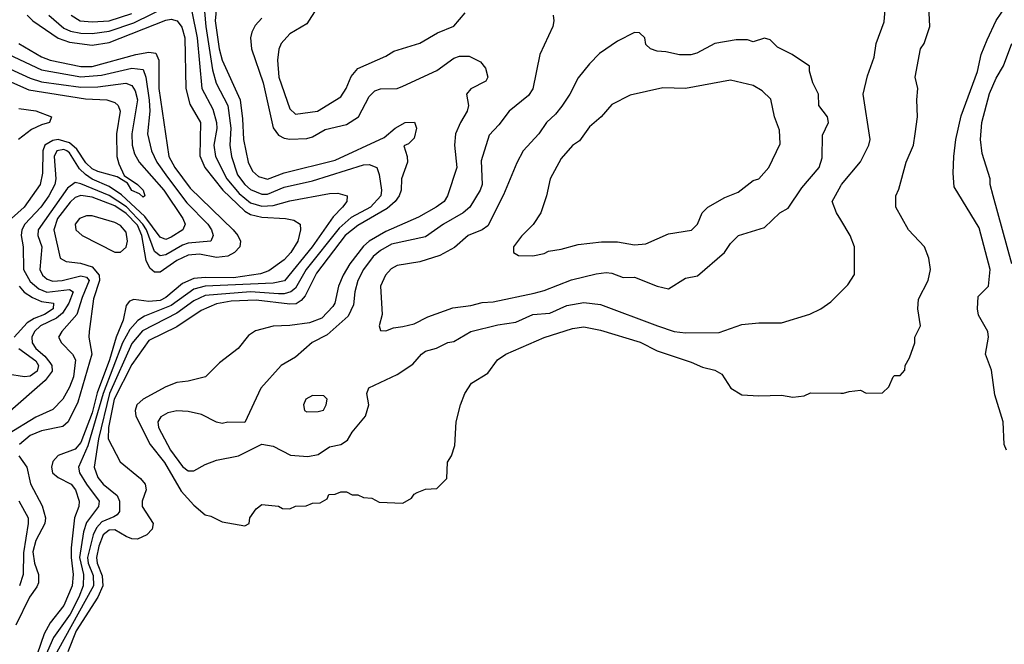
# Model space of a CAD drawing. Header units: inches. Extents: x 1793402 to 1900366, y 320852 to 470679.
# Tile 160 of 256: x 1817093 to 1820579, y 387663 to 389874. Entities that reach past the tile are written whole.
import ezdxf

# ---------------------------------------------------------------- set-up
doc = ezdxf.new("R2010")
doc.units = ezdxf.units.IN
doc.header["$MEASUREMENT"] = 0
doc.layers.add('B8318', color=7, linetype='Continuous')
doc.layers.add('B8328', color=7, linetype='Continuous')

msp = doc.modelspace()

# ---------------------------------------------------------------- linework, layer by layer
at = {"layer": 'B8318', "color": 4}
for points, elevation in [([(1817794.9, 389970), (1817785.2, 389870), (1817799.7, 389770), (1817810.2, 389730), (1817873.8, 389590), (1817882.6, 389522.6), (1817885.5, 389450), (1817901.7, 389370), (1817917.1, 389337.1), (1817938.2, 389318.2), (1817970, 389308.9), (1818030, 389331.5), (1818210, 389376.5), (1818383.1, 389456.9), (1818422, 389490), (1818458, 389510), (1818490.5, 389510.5), (1818498, 389490), (1818490, 389454), (1818470, 389434), (1818452.7, 389427.3), (1818464.9, 389390), (1818466.4, 389370), (1818444.4, 389310), (1818444.2, 389270), (1818436.9, 389250), (1818422.3, 389230), (1818394.4, 389205.6), (1818290, 389145.8), (1818245.5, 389110), (1818144, 388976), (1818103.5, 388896.5), (1818090, 388879.7), (1818071.5, 388868.5), (1818050, 388866.5), (1817930, 388880.7), (1817842.3, 388877.7), (1817790, 388868.4), (1817735.3, 388844.7), (1817650, 388786.6), (1817550, 388738.7), (1817490, 388653.3), (1817428.2, 388530), (1817407.5, 388430), (1817406.4, 388390), (1817448.7, 388308.7), (1817520.5, 388250), (1817537.1, 388230), (1817540.4, 388210), (1817526.4, 388170), (1817526.4, 388150), (1817565.3, 388090), (1817562.6, 388070), (1817543.8, 388050), (1817510, 388035.4), (1817490, 388036.4), (1817470, 388044), (1817430, 388068.4), (1817410, 388067.2), (1817389.2, 388050), (1817372.8, 388010), (1817364.6, 387970), (1817367, 387950), (1817385.4, 387905.4), (1817387, 387870), (1817369.3, 387830), (1817292.8, 387710), (1817264.1, 387635.9)], 296), ([(1817743.4, 389943.4), (1817751.8, 389850), (1817776.2, 389696.2), (1817789.2, 389649.2), (1817830.2, 389570), (1817841.3, 389490), (1817836.9, 389430), (1817843.6, 389390), (1817864.9, 389324.9), (1817890, 389290.4), (1817910, 389273.1), (1817950, 389256.5), (1817970, 389256.1), (1818030, 389280.9), (1818130, 389303.6), (1818310, 389359.5), (1818330, 389361.6), (1818357.3, 389350), (1818365.8, 389325.8), (1818374.4, 389270), (1818372.2, 389250), (1818334.9, 389210), (1818266.8, 389173.2), (1818223.7, 389136.3), (1818108, 388990), (1818070, 388923), (1818052.7, 388910), (1818030, 388903.1), (1818010, 388902.9), (1817910.6, 388910.6), (1817750, 388897.7), (1817710, 388878.7), (1817650, 388834.8), (1817527.8, 388772.2), (1817490, 388728), (1817410.7, 388550), (1817371.8, 388390), (1817356.5, 388290), (1817370, 388253.4), (1817388.4, 388230), (1817438, 388190), (1817446.7, 388170), (1817446.6, 388133.4), (1817438.6, 388121.4), (1817426.1, 388113.9), (1817383.6, 388096.4), (1817365, 388075), (1817352.8, 388050), (1817333.2, 387970), (1817335.5, 387950), (1817353.1, 387906.9), (1817354.3, 387870), (1817199.8, 387590)], 292), ([(1817703.2, 389903.2), (1817721.8, 389810), (1817738, 389630), (1817777.2, 389557.2), (1817790.3, 389510), (1817791.5, 389488.5), (1817780.9, 389430), (1817786, 389390), (1817826.9, 389310), (1817870, 389258), (1817910, 389225), (1817950, 389214.2), (1817990, 389216.5), (1818050, 389233.1), (1818190, 389258.4), (1818219.3, 389259.3), (1818252, 389250), (1818251, 389230), (1818236.3, 389210), (1818203.5, 389176.5), (1818128.8, 389070), (1818030.2, 388949.8), (1817990, 388940.8), (1817749.5, 388930.5), (1817710, 388920.3), (1817630, 388861.6), (1817535.5, 388824.5), (1817511, 388809), (1817483.1, 388776.9), (1817457.4, 388730), (1817389, 388550), (1817335, 388365), (1817301.3, 388290), (1817305.3, 388270), (1817329.4, 388229.4), (1817374, 388170), (1817372.2, 388150), (1817330, 388094), (1817319.3, 388060.7), (1817304.6, 387970), (1817318.9, 387910), (1817317.8, 387870), (1817303, 387830), (1817271.7, 387770), (1817212.8, 387687.1), (1817170.1, 387590)], 288), ([(1817196.4, 389890), (1817250, 389843.6), (1817272.8, 389832.8), (1817310, 389826.4), (1817350, 389825.2), (1817410, 389832.9), (1817496.9, 389863.1), (1817630, 389928)], 288), ([(1817275.5, 389890), (1817306.8, 389870), (1817350, 389866), (1817410, 389870.2), (1817490, 389895.6)], 292), ([(1818145.2, 389914.8), (1818110, 389859), (1818050, 389824), (1818018.8, 389790), (1818010.5, 389769.5), (1818006, 389730), (1818010.4, 389670), (1818050, 389558), (1818070, 389538.8), (1818148, 389550), (1818230, 389601), (1818249.2, 389630), (1818266.8, 389673.2), (1818290, 389701), (1818390, 389744.7), (1818418, 389762), (1818510, 389790.8), (1818572.5, 389827.5), (1818630, 389851.3), (1818670, 389898)], 308), ([(1817119.3, 389890), (1817139.3, 389870), (1817230, 389808.3), (1817270, 389794), (1817350, 389783.9), (1817410, 389793.2), (1817610, 389871.5), (1817630, 389875.3), (1817650.2, 389870.2), (1817666.8, 389846.8), (1817677.3, 389810), (1817680.9, 389630), (1817695.1, 389575.1), (1817733.4, 389510), (1817731.5, 389391.5), (1817748.9, 389350), (1817812.6, 389270), (1817890, 389195.5), (1817910, 389184.2), (1817950, 389174.4), (1818034, 389170), (1818063.8, 389163.8), (1818086, 389150), (1818087.7, 389130), (1818077.6, 389090), (1818053.4, 389050), (1818030, 389024.2), (1817975, 388985), (1817945.5, 388974.5), (1817850, 388959.5), (1817750, 388961.5), (1817710, 388957.4), (1817670, 388939.8), (1817610, 388890.9), (1817590, 388880.3), (1817550, 388876), (1817496.8, 388883.2), (1817482.4, 388877.6), (1817470, 388862), (1817459.7, 388810), (1817434.6, 388750), (1817411.5, 388670), (1817367.2, 388552.8), (1817350, 388482.4), (1817310, 388377.4), (1817290, 388353.1), (1817230, 388331.5), (1817210.4, 388310), (1817206, 388290), (1817209.4, 388269.4), (1817230, 388253.4), (1817274.9, 388230), (1817290.2, 388210), (1817303.7, 388170), (1817302, 388150), (1817286.7, 388110), (1817275.4, 388004.6), (1817275, 387970), (1817282.6, 387910), (1817278.6, 387870), (1817250, 387799.6), (1817200.9, 387739.1), (1817180, 387700), (1817142, 387590)], 284), ([(1817950, 389879.3), (1817927.3, 389852.7), (1817915.5, 389830), (1817910.4, 389810), (1817914.4, 389770), (1817955.6, 389650), (1817990, 389491), (1818010, 389465.5), (1818030, 389454.4), (1818050, 389450.4), (1818110, 389453.7), (1818130, 389459.5), (1818174.8, 389485.2), (1818250, 389503.1), (1818293, 389530), (1818330, 389602), (1818350, 389622.4), (1818370, 389628.5), (1818430, 389630.4), (1818450, 389638.4), (1818570, 389694), (1818630, 389737.6), (1818650, 389744.9), (1818684.4, 389744.4), (1818724.4, 389724.4), (1818742.5, 389702.5), (1818751, 389670), (1818743.5, 389656.5), (1818690, 389629.4), (1818674.9, 389610), (1818682, 389570), (1818677.3, 389550), (1818653.4, 389510), (1818636.3, 389470), (1818633, 389430), (1818640.5, 389350), (1818608.2, 389250), (1818595.5, 389230), (1818567.3, 389210), (1818505.2, 389174.7), (1818390, 389123.9), (1818330.4, 389090), (1818310, 389072.6), (1818261.7, 389010), (1818238.9, 388970), (1818221.7, 388930), (1818208.5, 388870), (1818201.8, 388858.2), (1818162.3, 388817.7), (1818119.1, 388800.9), (1818050, 388791.1), (1817990.6, 388789.4), (1817928.1, 388771.9), (1817903.8, 388756.2), (1817866.8, 388710), (1817801.1, 388658.9), (1817751.3, 388610), (1817690, 388594), (1817649, 388589), (1817610, 388573.6), (1817530.7, 388530), (1817508.2, 388510), (1817501.6, 388490), (1817503.8, 388470), (1817554.6, 388370), (1817606.4, 388306.4), (1817664.8, 388204.8), (1817710, 388154.8), (1817750, 388121), (1817770, 388116), (1817810, 388096), (1817890, 388082), (1817906, 388090), (1817908, 388110), (1817930, 388142), (1817950, 388158), (1818010, 388152), (1818023.6, 388143.6), (1818050, 388142), (1818070, 388152), (1818107.3, 388152.7), (1818130, 388162), (1818156.4, 388163.6), (1818182, 388178), (1818187.3, 388192.7), (1818210, 388194), (1818230, 388202), (1818250, 388202), (1818270, 388192), (1818290, 388192), (1818310, 388182), (1818339.6, 388179.6), (1818365.4, 388165.4), (1818450, 388162), (1818480.4, 388179.6), (1818490, 388194), (1818500.4, 388199.6), (1818530, 388212), (1818570, 388214), (1818606, 388250), (1818608, 388308), (1818622, 388330), (1818633.6, 388366.4), (1818639, 388450), (1818654, 388510), (1818669, 388550), (1818692.3, 388587.7), (1818750, 388622.8), (1818785.2, 388670), (1818814, 388690), (1818950, 388748.5), (1819050, 388780.4), (1819090, 388786), (1819150, 388774.9), (1819290, 388732.2), (1819350, 388701.3), (1819470, 388662), (1819510, 388644), (1819553.7, 388633.7), (1819578.5, 388618.5), (1819611.3, 388570), (1819650, 388546), (1819710, 388542), (1819790, 388544.7), (1819830, 388538), (1819870, 388542), (1819892.7, 388552.7), (1820000, 388551.4)], 304), ([(1818982, 389890), (1818984.7, 389870), (1818981, 389850), (1818934.8, 389750), (1818910, 389628.7), (1818894.6, 389605.4), (1818826, 389550), (1818790, 389502), (1818754.8, 389465.2), (1818726.4, 389373.6), (1818730.4, 389290), (1818723.8, 389270), (1818687.3, 389210), (1818662.8, 389190), (1818594, 389150), (1818530, 389105.1), (1818410, 389079.7), (1818370, 389056.3), (1818344.6, 389035.4), (1818310.3, 388990), (1818290.4, 388950), (1818279.5, 388910), (1818275.1, 388864.9), (1818256.1, 388823.9), (1818181.3, 388758.7), (1818128.6, 388731.4), (1818070, 388679.3), (1818018.8, 388650), (1817946.8, 388570), (1817890, 388448), (1817830, 388448.7), (1817810, 388444), (1817790, 388449), (1817736.6, 388476.6), (1817690, 388487.3), (1817650, 388489.6), (1817617.3, 388482.7), (1817592.3, 388467.7), (1817582.4, 388450), (1817584.9, 388430), (1817627.4, 388350), (1817670, 388292.7), (1817690, 388276.3), (1817710, 388276.3), (1817750, 388299.1), (1817790, 388314), (1817868, 388330), (1817950, 388371.3), (1817990, 388364.7), (1818052.5, 388332.5), (1818112.9, 388327.1), (1818150, 388334.9), (1818190, 388361.6), (1818230, 388370.4), (1818254.1, 388385.8), (1818270, 388414), (1818317.2, 388470), (1818329, 388510), (1818322, 388550), (1818328.9, 388571.1), (1818430, 388618), (1818485.6, 388654.4), (1818515.3, 388690), (1818530, 388701), (1818569.3, 388710.7), (1818609.4, 388730.6), (1818630, 388734.8), (1818690, 388770.5), (1818785.8, 388794.2), (1818850, 388803), (1818910, 388830.4), (1818970, 388834.9), (1819030, 388861.6), (1819090, 388873), (1819150, 388865.5), (1819351.3, 388790), (1819410, 388770.6), (1819450, 388764.9), (1819570, 388766.8), (1819650, 388794.8), (1819710, 388801), (1819790, 388801), (1819890, 388831), (1819929.3, 388850.7), (1819964.7, 388875.3), (1820000, 388910.7)], 308), ([(1817090, 389789), (1817170, 389741.7), (1817201, 389730), (1817310, 389708.4), (1817350, 389707.6), (1817504, 389750), (1817550, 389758.3), (1817574.8, 389754.8), (1817585.7, 389730), (1817585.8, 389630), (1817621.5, 389390), (1817642.7, 389350), (1817696.9, 389276.9), (1817848.4, 389130), (1817866, 389110), (1817875.5, 389090), (1817873, 389070), (1817853.4, 389050), (1817830, 389036.9), (1817790, 389032.2), (1817730, 389043.5), (1817690, 389040.4), (1817650, 389020.9), (1817590, 388979.7), (1817570, 388979.7), (1817553.9, 388993.9), (1817541.1, 389021.1), (1817526.1, 389110), (1817510, 389146.2), (1817470, 389188.1), (1817430, 389214.5), (1817350, 389245.7), (1817310, 389251.9), (1817290, 389244.7), (1817272, 389228), (1817227.5, 389170), (1817214.2, 389130), (1817236, 389030), (1817258, 389018), (1817308.1, 389011.9), (1817350, 388999.1), (1817374, 388970), (1817376.3, 388950), (1817354.3, 388885.7), (1817339.3, 388770), (1817338.4, 388750), (1817349, 388690), (1817299.6, 388520.4), (1817264.4, 388450), (1817246.4, 388433.6), (1817170, 388418.5), (1817130, 388402.2), (1817092.2, 388370)], 276), ([(1817052, 389752), (1817170, 389695.8), (1817310, 389672), (1817383.2, 389676.8), (1817490, 389702.7), (1817530, 389697.1), (1817540.2, 389670), (1817551.3, 389588.7), (1817553.6, 389550), (1817545.7, 389470), (1817559.5, 389410), (1817578.3, 389370), (1817616.2, 389316.2), (1817685.5, 389225.5), (1817758.7, 389150), (1817772.4, 389130), (1817778, 389110), (1817770.3, 389089.7), (1817690, 389082.4), (1817670, 389076.1), (1817610, 389041), (1817590, 389038.3), (1817570, 389053.6), (1817542, 389130), (1817529.4, 389150), (1817471.3, 389211.3), (1817410, 389252), (1817310, 389293.1), (1817290, 389297.4), (1817262.8, 389277.2), (1817158.9, 389130), (1817158, 389110), (1817171.6, 389070), (1817164.2, 388990), (1817174, 388970), (1817190, 388955.3), (1817210, 388948), (1817244, 388950), (1817310, 388967.1), (1817330, 388962.6), (1817339.1, 388950), (1817313.8, 388890), (1817296, 388830), (1817242, 388770), (1817230.7, 388750), (1817240.7, 388730), (1817280.5, 388690), (1817290.3, 388670.3), (1817284.2, 388610), (1817270, 388572.7), (1817245.5, 388530), (1817210, 388494.5), (1817150, 388466.3), (1817050, 388405.1)], 272), ([(1817030, 389712.3), (1817130, 389666.7), (1817170, 389653.6), (1817310, 389634.7), (1817370, 389636.2), (1817468.7, 389648.7), (1817490, 389640.4), (1817501.6, 389621.6), (1817510.2, 389590), (1817490.3, 389470.3), (1817491.8, 389430), (1817499.3, 389399.3), (1817516.4, 389370), (1817603.6, 389270), (1817670.4, 389170), (1817679.3, 389150), (1817670.7, 389130), (1817630, 389103.5), (1817610, 389095.6), (1817590, 389103.6), (1817536.6, 389176.6), (1817454.2, 389254.2), (1817410, 389282.9), (1817350, 389309.8), (1817325.8, 389325.8), (1817305.4, 389345.4), (1817270, 389402.6), (1817259.6, 389410), (1817250, 389414.8), (1817224.9, 389410), (1817214.9, 389390), (1817221.5, 389310), (1817217.7, 389290), (1817196.5, 389250), (1817167.6, 389210), (1817111.8, 389150), (1817100.3, 389130), (1817098.9, 389110), (1817105.7, 389070), (1817106.9, 388990), (1817130, 388947), (1817161.4, 388921.4), (1817189.4, 388909.4), (1817270, 388919), (1817283.1, 388910), (1817267.3, 388870), (1817245.3, 388834.7), (1817223.2, 388816.7), (1817167, 388790), (1817145.2, 388770), (1817136.5, 388750), (1817137.4, 388730), (1817150.3, 388710), (1817182.3, 388682.3), (1817199.9, 388659.9), (1817206.7, 388650), (1817208.4, 388630), (1817183.7, 388596.3), (1817050, 388479.5)], 268), ([(1817010, 389675.8), (1817125.8, 389625.8), (1817326.2, 389593.8), (1817402, 389590), (1817430, 389580.5), (1817442, 389570), (1817448.4, 389550), (1817436, 389470), (1817437.4, 389390), (1817444, 389364), (1817462.5, 389322.5), (1817510.7, 389290), (1817530.6, 389270), (1817536, 389250), (1817530, 389245.2), (1817517.2, 389257.2), (1817490, 389269.6), (1817474.6, 389294.6), (1817438, 389318), (1817370, 389336.5), (1817350, 389346.2), (1817327.4, 389367.4), (1817295.5, 389415.5), (1817270, 389437.9), (1817230, 389449.1), (1817210, 389446.5), (1817182, 389430), (1817175.2, 389410), (1817173.8, 389330), (1817166, 389290), (1817108.7, 389210), (1817064.6, 389170)], 264), ([(1817090, 389559.1), (1817150, 389551.3), (1817206, 389530), (1817198.8, 389510), (1817170, 389501.7), (1817135.3, 389484.7), (1817088.4, 389450)], 256), ([(1820000, 389165.3), (1819985.2, 389190), (1819969.2, 389230), (1820000, 389285.2)], 308), ([(1817090.9, 388930.9), (1817109.4, 388909.4), (1817138.4, 388890), (1817170, 388876.3), (1817213.4, 388870), (1817211.7, 388850), (1817181.6, 388830), (1817144.3, 388815.7), (1817119.6, 388800.4), (1817074, 388750)], 264), ([(1817090.3, 388710), (1817150, 388665.7), (1817159.3, 388650), (1817155.5, 388630), (1817130, 388612.4), (1817110, 388609.8), (1817050, 388618.9)], 264), ([(1817090.4, 388330), (1817118.6, 388290), (1817131.1, 388231.1), (1817172.8, 388152.8), (1817184.9, 388110), (1817182.3, 388090), (1817150.1, 388029.9), (1817139.8, 387990), (1817145.4, 387950), (1817160.3, 387910), (1817159.6, 387880.4), (1817154, 387866), (1817127.4, 387830), (1817079.3, 387730)], 276), ([(1817090.3, 388170.3), (1817123.1, 388110), (1817123.7, 388090), (1817106.9, 387986.9), (1817105.7, 387910), (1817093.1, 387870)], 272)]:
    msp.add_lwpolyline(points, dxfattribs=dict(at, elevation=elevation))
for points, elevation in [([(1819270, 389828), (1819210, 389798), (1819146.4, 389753.6), (1819110, 389718), (1819070, 389668), (1819041, 389610), (1819012.8, 389567.2), (1818990, 389539), (1818958, 389510), (1818931, 389470), (1818876, 389410), (1818853.2, 389366.8), (1818806.6, 389253.4), (1818750, 389143.7), (1818730, 389129.5), (1818681, 389110), (1818632.1, 389067.9), (1818580.9, 389039.1), (1818510, 389017), (1818430, 389003.7), (1818408.7, 388991.3), (1818387.7, 388970), (1818370.7, 388930), (1818376, 388830), (1818366, 388790), (1818370, 388774), (1818390, 388772), (1818416.5, 388783.5), (1818450, 388787.7), (1818490, 388797.3), (1818537.6, 388822.4), (1818626.5, 388853.5), (1818690, 388861.6), (1818730, 388872.7), (1818770, 388875.5), (1818914.1, 388905.8), (1818950, 388915.5), (1819046.5, 388953.5), (1819133.7, 388973.7), (1819170, 388979.1), (1819190, 388976.3), (1819230, 388960.7), (1819270, 388962.8), (1819350, 388931), (1819390, 388921), (1819450, 388958.8), (1819492.5, 388967.5), (1819588.7, 389050), (1819610, 389082), (1819638, 389110), (1819730, 389138), (1819784, 389190), (1819813.6, 389206.4), (1819862, 389278), (1819924, 389350), (1819934.8, 389385.2), (1819935.5, 389464.5), (1819957.2, 389510), (1819953.2, 389530), (1819922.7, 389570), (1819921.2, 389610), (1819901.2, 389650), (1819888.9, 389691.1), (1819888.9, 389708.9), (1819828, 389750), (1819776.5, 389776.5), (1819750, 389802), (1819730, 389808.7), (1819690, 389795.3), (1819670, 389802), (1819630, 389802), (1819554, 389790), (1819490, 389755.3), (1819469.1, 389749.1), (1819429.1, 389749.1), (1819380.4, 389760.4), (1819350, 389762), (1819326, 389770), (1819310, 389786), (1819306, 389810), (1819287.3, 389827.3)], 312), ([(1819610, 389659.3), (1819450, 389629.6), (1819370, 389632.3), (1819254, 389606), (1819190, 389574), (1819151.3, 389530), (1819110, 389494), (1819074.9, 389445.1), (1819050, 389429), (1819010, 389382), (1818970.8, 389310), (1818958.8, 389250), (1818938, 389190), (1818910.8, 389149.2), (1818870, 389108), (1818842, 389070), (1818842, 389050), (1818859.6, 389039.6), (1818910, 389038), (1818950, 389046), (1818965.2, 389054.8), (1819010, 389061), (1819070, 389078), (1819152.9, 389087.1), (1819210, 389087.3), (1819270, 389076.3), (1819310, 389080.5), (1819390, 389116.3), (1819471.3, 389128.7), (1819492.7, 389150), (1819509.3, 389190), (1819529.2, 389210), (1819590, 389244.9), (1819636.9, 389263.1), (1819690, 389304), (1819710, 389311), (1819745.2, 389350), (1819785.6, 389434.4), (1819783.2, 389483.2), (1819765.2, 389530), (1819752.5, 389592.5), (1819722, 389622), (1819690, 389641.2)], 316), ([(1817330, 389179.8), (1817304.6, 389170), (1817289.2, 389150), (1817292, 389130), (1817314.4, 389110), (1817430, 389050.3), (1817450, 389050.4), (1817470, 389068.2), (1817475.3, 389090), (1817470, 389122), (1817450, 389144.7), (1817430, 389155.3), (1817350, 389179.3)], 284), ([(1818130, 388544), (1818106, 388530), (1818098, 388510), (1818102, 388490), (1818110, 388486), (1818150, 388486.8), (1818168.4, 388491.6), (1818178, 388510), (1818182, 388530), (1818170, 388542)], 312)]:
    msp.add_lwpolyline(points, close=True, dxfattribs=dict(at, elevation=elevation))
at = {"layer": 'B8328', "color": 4}
for points, elevation in [([(1820000, 389285.2), (1820002.7, 389290), (1820069.5, 389370.5), (1820099, 389430), (1820104, 389450), (1820079.3, 389610), (1820094.6, 389674.6), (1820118.9, 389741.1), (1820126, 389790), (1820154.2, 389865.8), (1820157.2, 389910), (1820154, 389950), (1820149, 389970), (1820134, 390000)], 308), ([(1820000, 388551.4), (1820010, 388551.3), (1820030, 388558), (1820070, 388562), (1820090, 388552), (1820147.3, 388552.7), (1820170, 388574), (1820186, 388610), (1820190, 388614), (1820210, 388614), (1820227.3, 388632.7), (1820228, 388650), (1820243.1, 388676.9), (1820262, 388730), (1820262, 388750), (1820282, 388790), (1820272.7, 388850), (1820275.5, 388884.5), (1820309.5, 388950.5), (1820318, 388990), (1820311.8, 389030), (1820296, 389070), (1820239.3, 389130), (1820195.3, 389210), (1820195.3, 389250), (1820206, 389274), (1820232, 389370), (1820257, 389430), (1820263.7, 389470), (1820272, 389530), (1820269.2, 389590), (1820273.2, 389630), (1820264, 389670), (1820282, 389770), (1820295.3, 389790), (1820315.3, 389850), (1820309, 389970)], 304), ([(1820586.6, 388350), (1820578, 388370), (1820574.5, 388450), (1820545.4, 388545.4), (1820533.6, 388633.6), (1820512.3, 388690), (1820522.9, 388750), (1820520.9, 388770), (1820488.1, 388828.1), (1820483.6, 388850), (1820486, 388894), (1820523.7, 388930), (1820529.5, 388990), (1820490, 389137.2), (1820402, 389282), (1820397.6, 389330), (1820400.5, 389390), (1820408, 389450), (1820426.7, 389533.3), (1820484.2, 389690), (1820497.6, 389750), (1820518, 389802), (1820549.7, 389870.3), (1820602.9, 389950)], 296), ([(1820605.6, 389010), (1820539.3, 389250), (1820529.3, 389290), (1820529.2, 389310), (1820500.1, 389400.1), (1820495.1, 389450), (1820499.6, 389510), (1820527, 389613), (1820550, 389666.8), (1820576, 389710), (1820606, 389790)], 292), ([(1820000, 388910.7), (1820024.7, 388935.3), (1820048.4, 388971.6), (1820048.7, 389070), (1820033.2, 389110), (1820000, 389165.3)], 308)]:
    msp.add_lwpolyline(points, dxfattribs=dict(at, elevation=elevation))

doc.saveas('drawing.dxf')
